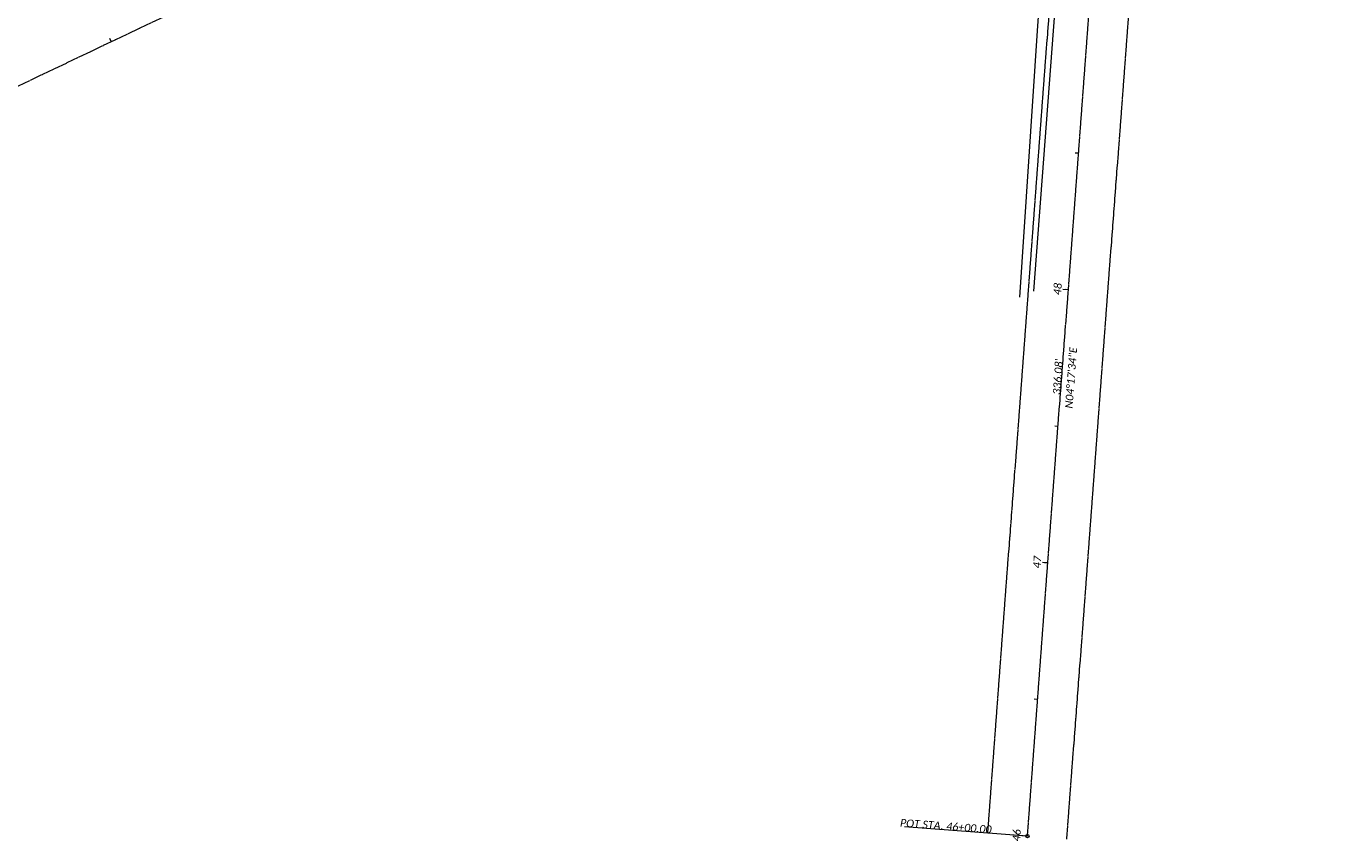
# Model space of a CAD drawing. Extents: x 219352 to 221146, y 361458 to 364237.
# Tile 2 of 12: x 219838 to 220315, y 361585 to 361882. Entities that reach past the tile are written whole.
import ezdxf

# ---------------------------------------------------------------- set-up
doc = ezdxf.new("R2010")
doc.units = 0
doc.header["$MEASUREMENT"] = 0
doc.linetypes.add('cl', pattern=[4.99999, 0.09375, -0.09375, 4.624991, -0.09375, 0.09375])
for name, color, linetype, lineweight in [('GE_P_Alignment', 7, 'cl', 13), ('GE_P_Alignment_100_Bearings', 7, 'Continuous', 0), ('GE_P_Alignment_100_Cardinal_Points', 7, 'Continuous', 0), ('GE_P_Alignment_100_Distances', 7, 'Continuous', 0), ('GE_P_Alignment_100_Stations', 7, 'Continuous', 0), ('GE_P_Alignment_500_Bearings', 7, 'Continuous', 0), ('GE_P_Alignment_500_Cardinal_Points', 7, 'Continuous', 0), ('GE_P_Alignment_500_Distances', 7, 'Continuous', 0), ('GE_P_Alignment_500_Stations', 7, 'Continuous', 0), ('PV_P_Saw_Cut_Line', 62, 'Continuous', 13)]:
    doc.layers.add(name, color=color, linetype=linetype, lineweight=lineweight)
doc.layers.add('SC_Scratch1', color=7, linetype='Continuous', lineweight=0, plot=False)
doc.styles.add('~P_Label - CenterBottom', font='calibrii.ttf', dxfattribs={"height": 0.14})
doc.styles.add('~P_Label - CenterDescender', font='calibrii.ttf', dxfattribs={"height": 0.14})
doc.styles.add('~P_Label - CenterTop', font='calibrii.ttf', dxfattribs={"height": 0.14})

# ---------------------------------------------------------------- blocks, each defined once
blk = doc.blocks.new('DrawLineAnnotationDirectionLength_1')
at = {"layer": 'GE_P_Alignment_100_Stations'}
blk.add_line((0, 0), (-0.06, 0), dxfattribs=at)
blk = doc.blocks.new('DrawLeaderAnnotation_15')
at = {"layer": 'GE_P_Alignment_100_Cardinal_Points'}
blk.add_line((0, 0), (-2.25, 0), dxfattribs=at)
blk.add_arc((0, 0), 0.03, 0, 360, dxfattribs=at)
blk = doc.blocks.new('DrawLineAnnotationDirectionLength')
at = {"layer": 'GE_P_Alignment_100_Stations'}
blk.add_line((0, 0), (-0.1, 0), dxfattribs=at)
blk = doc.blocks.new('DrawLeaderAnnotation_19')
at = {"layer": 'GE_P_Alignment_500_Cardinal_Points'}
blk.add_line((0, 0), (-2.25, 0), dxfattribs=at)
blk.add_arc((0, 0), 0.03, 0, 360, dxfattribs=at)
blk = doc.blocks.new('DrawLineAnnotationDirectionLength_3')
at = {"layer": 'GE_P_Alignment_500_Stations'}
blk.add_line((0, 0), (-0.06, 0), dxfattribs=at)

msp = doc.modelspace()

# ---------------------------------------------------------------- linework, layer by layer
at = {"layer": 'GE_P_Alignment', "flags": 128}
for points in [[(219371.89, 361640.54), (220238.34, 362052.3), (220342.97, 362102.03, -0.028488), (220379.88, 362117.05), (220426.61, 362133.05, -0.043705), (220485.9, 362147.7), (220572.38, 362161.22), (221144.38, 362250.6)], [(220203.38, 361586.53), (220228.53, 361921.67, -0.009995), (220229.67, 361933.61), (220234.86, 361978.6, 0.140548), (220227.64, 362022.11), (220217.91, 362042.59)]]:
    msp.add_lwpolyline(points, format="xyb", dxfattribs=at)
at = {"layer": 'PV_P_Saw_Cut_Line', "flags": 128}
msp.add_lwpolyline([(220205.77, 361785.49), (220216.07, 361922.6, -0.009995), (220217.25, 361935.04), (220222.44, 361980.03, 0.083867), (220221.26, 362002.49, 0.481405), (220204.4, 362010.71), (220198.04, 362007.68)], format="xyb", dxfattribs=at)
at = {"layer": 'SC_Scratch1'}
for p, q in [((220207.08, 361880.55), (220210.44, 361925.41)), ((220200.58, 361783.34), (220207.08, 361880.55))]:
    msp.add_line(p, q, dxfattribs=at)
at = {"layer": 'SC_Scratch1', "color": 1, "linetype": 'cl', "lineweight": 13, "flags": 128}
for points in [[(220217.83, 361585.44), (220242.99, 361920.58, -0.009995), (220244.07, 361931.95), (220249.26, 361976.94, 0.081603), (220247.8, 362007.54, -0.347548), (220261.51, 362035.35), (220312.8, 362059.72)], [(220188.92, 361587.61), (220214.07, 361922.75, -0.009995), (220215.26, 361935.27), (220220.46, 361980.26, 0.083867), (220219.31, 362002.05, 0.481405), (220205.26, 362008.9), (220127.4, 361971.9)]]:
    msp.add_lwpolyline(points, format="xyb", dxfattribs=at)

# ---------------------------------------------------------------- block references
at = {"layer": 'GE_P_Alignment_100_Cardinal_Points', "xscale": 20, "yscale": 20, "zscale": 20, "rotation": 355.707303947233}
msp.add_blockref('DrawLeaderAnnotation_15', (220203.38, 361586.53), dxfattribs=at)
at = {"layer": 'GE_P_Alignment_100_Stations', "xscale": 20, "yscale": 20, "zscale": 20}
for name, p, rotation in [('DrawLineAnnotationDirectionLength_1', (219868.65, 361876.62), 295.4183743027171), ('DrawLineAnnotationDirectionLength_1', (220222.09, 361835.83), 355.707303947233), ('DrawLineAnnotationDirectionLength', (220218.35, 361785.97), 355.707303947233), ('DrawLineAnnotationDirectionLength_1', (220214.6, 361736.11), 355.707303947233), ('DrawLineAnnotationDirectionLength', (220210.86, 361686.25), 355.707303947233), ('DrawLineAnnotationDirectionLength_1', (220207.12, 361636.39), 355.707303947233), ('DrawLineAnnotationDirectionLength', (220203.38, 361586.53), 355.707303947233)]:
    msp.add_blockref(name, p, dxfattribs=dict(at, rotation=rotation))
at = {"layer": 'GE_P_Alignment_500_Cardinal_Points', "xscale": 20, "yscale": 20, "zscale": 20, "rotation": 355.707303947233}
msp.add_blockref('DrawLeaderAnnotation_19', (220203.38, 361586.53), dxfattribs=at)
msp.add_blockref('DrawLeaderAnnotation_19', (220203.38, 361586.53), dxfattribs=at)
at = {"layer": 'GE_P_Alignment_500_Stations', "xscale": 20, "yscale": 20, "zscale": 20, "rotation": 355.707303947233}
for p in [(220218.35, 361785.97), (220218.35, 361785.97), (220210.86, 361686.25), (220210.86, 361686.25), (220203.38, 361586.53), (220203.38, 361586.53)]:
    msp.add_blockref('DrawLineAnnotationDirectionLength_3', p, dxfattribs=at)

# ---------------------------------------------------------------- texts
at = {"layer": 'GE_P_Alignment_100_Bearings', "insert": (220217.95, 361753.95), "char_height": 2.8, "attachment_point": 2, "rotation": 85.7073, "line_spacing_factor": 0.9, "style": '~P_Label - CenterTop'}
msp.add_mtext('N04°17\'34"E', dxfattribs=at)
at = {"layer": 'GE_P_Alignment_100_Cardinal_Points', "insert": (220173.46, 361588.77), "char_height": 2.8, "attachment_point": 8, "rotation": 355.7073, "line_spacing_factor": 0.9, "style": '~P_Label - CenterDescender'}
msp.add_mtext('POT STA. 46+00.00', dxfattribs=at)
at = {"layer": 'GE_P_Alignment_100_Distances', "insert": (220215.95, 361754.1), "char_height": 2.8, "attachment_point": 8, "rotation": 85.7073, "line_spacing_factor": 0.9, "style": '~P_Label - CenterDescender'}
msp.add_mtext("336.08'", dxfattribs=at)
at = {"layer": 'GE_P_Alignment_100_Stations', "char_height": 2.8, "attachment_point": 8, "rotation": 85.7073, "line_spacing_factor": 0.9, "style": '~P_Label - CenterBottom'}
for s, insert in [('48', (220215.85, 361786.16)), ('47', (220208.37, 361686.44)), ('46', (220200.88, 361586.72))]:
    msp.add_mtext(s, dxfattribs=dict(at, insert=insert))
at = {"layer": 'GE_P_Alignment_500_Bearings', "insert": (220217.95, 361753.95), "char_height": 2.8, "attachment_point": 2, "rotation": 85.7073, "line_spacing_factor": 0.9, "style": '~P_Label - CenterTop'}
msp.add_mtext('N04°17\'34"E', dxfattribs=at)
msp.add_mtext('N04°17\'34"E', dxfattribs=at)
at = {"layer": 'GE_P_Alignment_500_Cardinal_Points', "insert": (220173.46, 361588.77), "char_height": 2.8, "attachment_point": 8, "rotation": 355.7073, "line_spacing_factor": 0.9, "style": '~P_Label - CenterDescender'}
msp.add_mtext('POT STA. 46+00.00', dxfattribs=at)
msp.add_mtext('POT STA. 46+00.00', dxfattribs=at)
at = {"layer": 'GE_P_Alignment_500_Distances', "insert": (220215.95, 361754.1), "char_height": 2.8, "attachment_point": 8, "rotation": 85.7073, "line_spacing_factor": 0.9, "style": '~P_Label - CenterDescender'}
msp.add_mtext("336.08'", dxfattribs=at)
msp.add_mtext("336.08'", dxfattribs=at)

doc.saveas('drawing.dxf')
